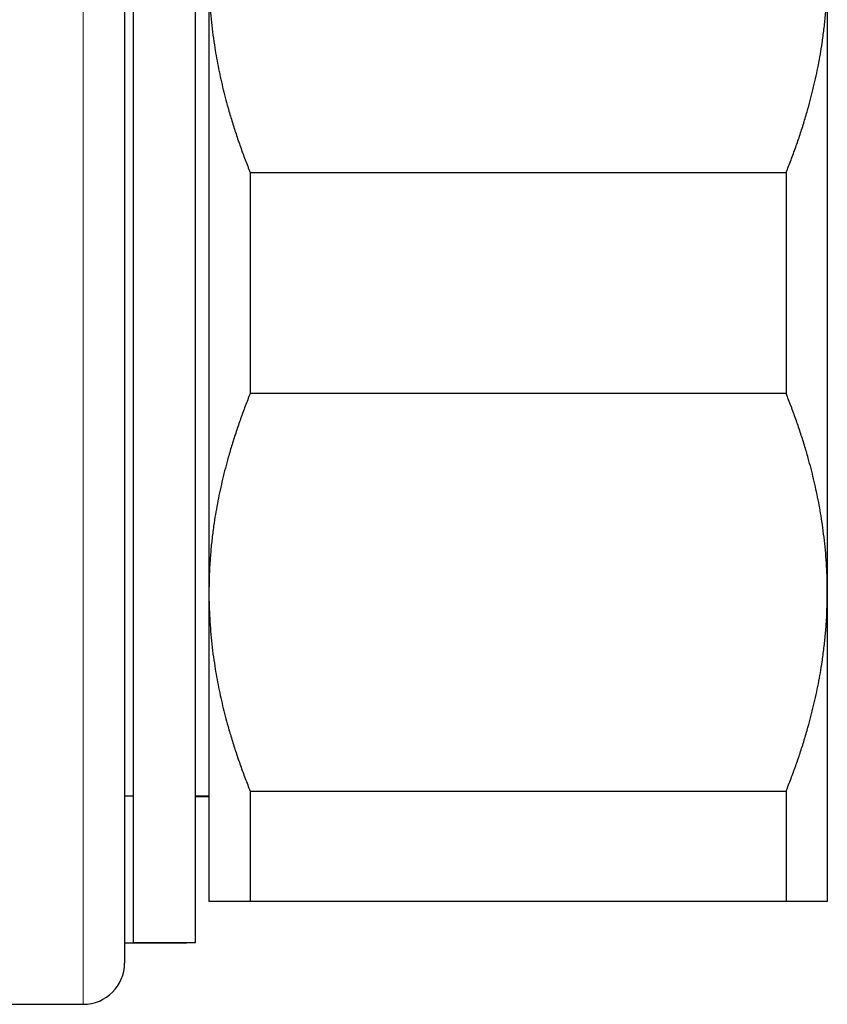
# Model space of a CAD drawing. Header units: millimetres. Extents: x 8 to 717, y 12 to 440.
# Tile 101 of 148: x 139 to 159, y 371 to 395. Entities that reach past the tile are written whole.
import ezdxf

# ---------------------------------------------------------------- set-up
doc = ezdxf.new("R2010")
doc.units = ezdxf.units.MM

msp = doc.modelspace()

# ---------------------------------------------------------------- linework, layer by layer
at = {"color": 252, "linetype": 'Continuous', "lineweight": 0}
msp.add_line((140.991, 370.68), (140.991, 405.68), dxfattribs=at)
at = {"color": 7, "linetype": 'Continuous', "lineweight": 30}
for p, q in [((141.991, 404.68), (141.991, 371.68)), ((142.209, 375.194), (142.209, 404.18)), ((143.709, 375.194), (143.709, 404.18)), ((144.038, 395.669), (144.038, 380.669)), ((159.038, 395.669), (159.038, 380.669)), ((145.038, 390.847), (145.038, 385.491)), ((145.038, 390.847), (158.038, 390.847)), ((158.038, 390.847), (158.038, 385.491)), ((158.038, 385.491), (145.038, 385.491)), ((144.038, 380.669), (144.038, 373.169)), ((159.038, 380.669), (159.038, 373.169)), ((145.038, 375.847), (158.038, 375.847)), ((145.038, 375.847), (145.038, 373.169)), ((158.038, 375.847), (158.038, 373.169)), ((141.991, 375.733), (142.209, 375.733)), ((143.709, 375.733), (144.038, 375.733)), ((143.709, 375.722), (144.038, 375.722)), ((142.209, 372.18), (142.209, 375.194)), ((143.709, 372.18), (143.709, 375.194)), ((158.038, 373.169), (145.038, 373.169)), ((141.991, 372.169), (143.491, 372.169)), ((142.209, 372.18), (143.709, 372.18)), ((143.491, 372.169), (143.491, 372.18)), ((131.845, 370.68), (140.991, 370.68))]:
    msp.add_line(p, q, dxfattribs=at)
msp.add_arc((140.991, 371.68), 1, 270, 0, dxfattribs=at)
for points, knots in [([(144.038, 395.669), (144.039, 395.613), (144.039, 395.453), (144.047, 395.19), (144.065, 394.878), (144.091, 394.567), (144.125, 394.257), (144.166, 393.964), (144.211, 393.688), (144.259, 393.429), (144.312, 393.173), (144.37, 392.919), (144.433, 392.667), (144.507, 392.394), (144.593, 392.099), (144.694, 391.783), (144.802, 391.469), (144.916, 391.157), (144.998, 390.95), (145.038, 390.847)], [0, 0, 0, 0, 0.034083, 0.097391, 0.160725, 0.224069, 0.287405, 0.350714, 0.403934, 0.457159, 0.510379, 0.562664, 0.614953, 0.667239, 0.733776, 0.800332, 0.866897, 0.933458, 1, 1, 1, 1]), ([(158.038, 390.847), (158.079, 390.949), (158.159, 391.153), (158.272, 391.461), (158.379, 391.77), (158.478, 392.082), (158.566, 392.378), (158.642, 392.658), (158.708, 392.923), (158.768, 393.188), (158.823, 393.453), (158.871, 393.717), (158.917, 394.006), (158.959, 394.318), (158.994, 394.655), (159.02, 394.993), (159.035, 395.331), (159.037, 395.556), (159.038, 395.669)], [0, 0, 0, 0, 0.0656167, 0.1312516, 0.1968903, 0.2625206, 0.3281335, 0.3831583, 0.4381873, 0.4932116, 0.5476246, 0.6020424, 0.656455, 0.7251424, 0.7938638, 0.8625954, 0.9313145, 1, 1, 1, 1]), ([(145.038, 385.491), (144.998, 385.389), (144.918, 385.185), (144.805, 384.877), (144.698, 384.568), (144.599, 384.256), (144.511, 383.96), (144.435, 383.68), (144.369, 383.415), (144.309, 383.15), (144.254, 382.885), (144.206, 382.621), (144.16, 382.332), (144.118, 382.02), (144.082, 381.683), (144.057, 381.345), (144.041, 381.007), (144.039, 380.782), (144.038, 380.669)], [0, 0, 0, 0, 0.065617, 0.131252, 0.19689, 0.262521, 0.328134, 0.383158, 0.438187, 0.493212, 0.547625, 0.602042, 0.656455, 0.725142, 0.793864, 0.862595, 0.931314, 1, 1, 1, 1]), ([(159.038, 380.669), (159.038, 380.725), (159.037, 380.885), (159.03, 381.148), (159.012, 381.46), (158.986, 381.771), (158.951, 382.081), (158.911, 382.374), (158.866, 382.65), (158.818, 382.909), (158.765, 383.165), (158.707, 383.419), (158.644, 383.67), (158.57, 383.944), (158.484, 384.239), (158.383, 384.554), (158.275, 384.869), (158.161, 385.181), (158.079, 385.387), (158.038, 385.491)], [0, 0, 0, 0, 0.034083, 0.097391, 0.160725, 0.224069, 0.287405, 0.350714, 0.403934, 0.457159, 0.510379, 0.562664, 0.614953, 0.667239, 0.733776, 0.800332, 0.866897, 0.933458, 1, 1, 1, 1]), ([(144.038, 380.669), (144.039, 380.613), (144.039, 380.453), (144.047, 380.19), (144.065, 379.878), (144.091, 379.567), (144.125, 379.257), (144.166, 378.964), (144.211, 378.688), (144.259, 378.429), (144.312, 378.173), (144.37, 377.919), (144.433, 377.667), (144.507, 377.394), (144.593, 377.099), (144.694, 376.783), (144.802, 376.469), (144.916, 376.157), (144.998, 375.95), (145.038, 375.847)], [0, 0, 0, 0, 0.034083, 0.097391, 0.160725, 0.224069, 0.287405, 0.350714, 0.403934, 0.457159, 0.510379, 0.562664, 0.614953, 0.667239, 0.733776, 0.800332, 0.866897, 0.933458, 1, 1, 1, 1]), ([(158.038, 375.847), (158.079, 375.949), (158.159, 376.153), (158.272, 376.461), (158.379, 376.77), (158.478, 377.082), (158.566, 377.378), (158.642, 377.658), (158.708, 377.923), (158.768, 378.188), (158.823, 378.453), (158.871, 378.717), (158.917, 379.006), (158.959, 379.318), (158.994, 379.655), (159.02, 379.993), (159.035, 380.331), (159.037, 380.556), (159.038, 380.669)], [0, 0, 0, 0, 0.065617, 0.131252, 0.19689, 0.262521, 0.328134, 0.383158, 0.438187, 0.493212, 0.547625, 0.602042, 0.656455, 0.725142, 0.793864, 0.862595, 0.931314, 1, 1, 1, 1]), ([(145.038, 373.169), (144.99, 373.169), (144.892, 373.169), (144.758, 373.169), (144.633, 373.169), (144.532, 373.169), (144.45, 373.169), (144.384, 373.169), (144.325, 373.169), (144.27, 373.169), (144.221, 373.169), (144.175, 373.169), (144.131, 373.169), (144.094, 373.169), (144.066, 373.169), (144.047, 373.169), (144.039, 373.169), (144.039, 373.169), (144.038, 373.169)], [0, 0, 0, 0, 0.079536, 0.159092, 0.238644, 0.318175, 0.371508, 0.424845, 0.478178, 0.530957, 0.58374, 0.636519, 0.702911, 0.769333, 0.835765, 0.902185, 0.968576, 1, 1, 1, 1]), ([(159.038, 373.169), (159.038, 373.169), (159.038, 373.169), (159.03, 373.169), (159.013, 373.169), (158.987, 373.169), (158.953, 373.169), (158.912, 373.169), (158.867, 373.169), (158.82, 373.169), (158.766, 373.169), (158.708, 373.169), (158.645, 373.169), (158.572, 373.169), (158.485, 373.169), (158.384, 373.169), (158.276, 373.169), (158.161, 373.169), (158.079, 373.169), (158.038, 373.169)], [0, 0, 0, 0, 0.031424, 0.094899, 0.158401, 0.221913, 0.285416, 0.348893, 0.402256, 0.455625, 0.508989, 0.561409, 0.613834, 0.666254, 0.732989, 0.799742, 0.866504, 0.933261, 1, 1, 1, 1])]:
    msp.add_open_spline(points, degree=3, knots=knots, dxfattribs=at)

doc.saveas('drawing.dxf')
